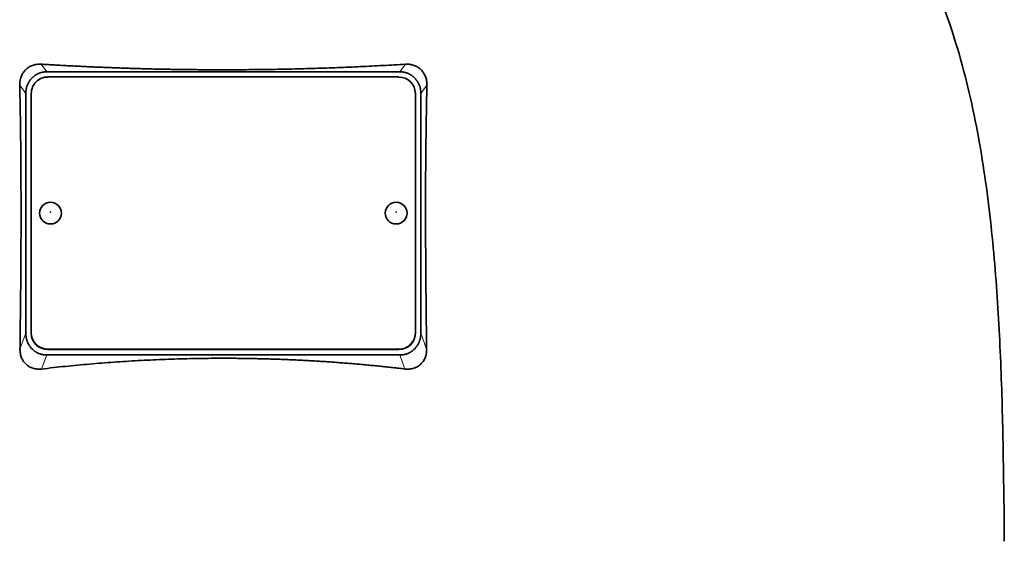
# Model space of a CAD drawing. Header units: millimetres. Extents: x 400 to 1291, y -2194 to 1779.
# Tile 30 of 31: x 1021 to 1200, y 1043 to 1138. Entities that reach past the tile are written whole.
import ezdxf

# ---------------------------------------------------------------- set-up
doc = ezdxf.new("R2010")
doc.units = ezdxf.units.MM
doc.layers.add('VSI344-454_TESTA', color=7, linetype='Continuous')

# ---------------------------------------------------------------- blocks, each defined once
blk = doc.blocks.new('SE3')
at = {"layer": 'VSI344-454_TESTA', "color": 4, "linetype": 'Continuous', "lineweight": 9}
for p, q in [((1025.76, 1128.14), (1024.73, 1129.54)), ((1091.15, 1129.54), (1090.12, 1128.14)), ((1021.94, 1124.17), (1020.83, 1125.68)), ((1095.05, 1125.68), (1093.94, 1124.17)), ((1020.88, 1077.59), (1021.94, 1080.5)), ((1093.94, 1080.5), (1095, 1077.59)), ((1025.94, 1077.57), (1025.94, 1077.51)), ((1089.94, 1077.51), (1089.94, 1077.57)), ((1024.82, 1073.97), (1025.76, 1076.53)), ((1090.12, 1076.53), (1091.05, 1073.97))]:
    blk.add_line(p, q, dxfattribs=at)
at = {"layer": 'VSI344-454_TESTA', "color": 7, "linetype": 'Continuous', "lineweight": 35}
for p, q in [((1023.2, 1127.14), (1022.94, 1126.88)), ((1025.76, 1128.14), (1090.12, 1128.14)), ((1089.94, 1127.2), (1025.94, 1127.2)), ((1092.94, 1126.88), (1092.68, 1127.14)), ((1021.94, 1124.17), (1021.94, 1080.5)), ((1022.94, 1124.22), (1022.94, 1080.55)), ((1092.94, 1080.55), (1092.94, 1124.22)), ((1093.94, 1124.17), (1093.94, 1080.5)), ((1022.94, 1080.49), (1022.94, 1080.55)), ((1092.94, 1080.55), (1092.94, 1080.49)), ((1022.94, 1077.79), (1023.21, 1077.51)), ((1025.94, 1077.57), (1089.94, 1077.57)), ((1025.94, 1077.51), (1089.94, 1077.51)), ((1092.66, 1077.51), (1092.94, 1077.79)), ((1025.76, 1076.53), (1090.12, 1076.53))]:
    blk.add_line(p, q, dxfattribs=at)
for centre, major_axis, start_param, end_param in [((1025.94, 1124.22), (3, 0), 1.570796, 3.141593), ((1089.94, 1124.22), (3, 0), 0, 1.570796), ((1025.94, 1080.55), (-3, 0), 0, 1.570796), ((1025.94, 1080.49), (3, 0), 3.141593, 4.712389), ((1089.94, 1080.55), (-3, 0), 1.570796, 3.141593), ((1089.94, 1080.49), (3, 0), 4.712389, 6.283185)]:
    blk.add_ellipse(centre, major_axis=major_axis, ratio=0.992546, start_param=start_param, end_param=end_param, dxfattribs=at)
for centre in [(1026.44, 1102.39), (1089.44, 1102.39)]:
    blk.add_ellipse(centre, major_axis=(2, 0), ratio=0.992546, dxfattribs=at)
at = {"layer": 'VSI344-454_TESTA', "color": 4, "linetype": 'Continuous', "lineweight": 9}
for centre in [(1026.44, 1102.57), (1089.44, 1102.57)]:
    blk.add_ellipse(centre, major_axis=(-0.0635, 0), ratio=0.992546, dxfattribs=at)
at = {"layer": 'VSI344-454_TESTA', "color": 7, "linetype": 'Continuous', "lineweight": 35}
for points, knots in [([(1173.2, 1178.98), (1174.66, 1174.12), (1178.62, 1164.27), (1185.88, 1149.12), (1192.07, 1132.76), (1195.81, 1116.23), (1198.03, 1100.09), (1199.28, 1084.12), (1199.95, 1068.24), (1200.16, 1054.47), (1200.29, 1045.92), (1200.29, 1042.56)], [0, 0, 0, 0, 0.117079, 0.240569, 0.360617, 0.476421, 0.590288, 0.703407, 0.816259, 0.929029, 1, 1, 1, 1]), ([(1020.83, 1125.68), (1020.83, 1125.75), (1020.82, 1125.89), (1020.83, 1126.11), (1020.86, 1126.32), (1020.89, 1126.53), (1020.93, 1126.73), (1020.98, 1126.93), (1021.04, 1127.12), (1021.18, 1127.49), (1021.44, 1127.99), (1021.92, 1128.57), (1022.4, 1128.94), (1022.82, 1129.18), (1023.17, 1129.32), (1023.53, 1129.44), (1023.92, 1129.51), (1024.32, 1129.55), (1024.6, 1129.54), (1024.73, 1129.54)], [0, 0, 0, 0, 0.035549, 0.070458, 0.104811, 0.138697, 0.172208, 0.205437, 0.238483, 0.271444, 0.392179, 0.509734, 0.62349, 0.681765, 0.74041, 0.802087, 0.865142, 0.932062, 1, 1, 1, 1]), ([(1024.73, 1129.54), (1025.08, 1129.51), (1025.78, 1129.47), (1026.84, 1129.41), (1027.89, 1129.35), (1028.95, 1129.29), (1030.01, 1129.23), (1031.07, 1129.18), (1032.13, 1129.13), (1033.2, 1129.08), (1034.26, 1129.03), (1035.33, 1128.98), (1036.4, 1128.94), (1037.47, 1128.9), (1038.54, 1128.86), (1039.61, 1128.82), (1040.69, 1128.78), (1041.76, 1128.75), (1042.84, 1128.72), (1043.91, 1128.69), (1044.99, 1128.66), (1046.07, 1128.64), (1047.15, 1128.62), (1048.23, 1128.6), (1049.3, 1128.58), (1050.38, 1128.56), (1051.46, 1128.55), (1052.54, 1128.54), (1053.62, 1128.53), (1054.7, 1128.52), (1055.78, 1128.52), (1056.86, 1128.51), (1058.28, 1128.51), (1060.03, 1128.51), (1062.12, 1128.53), (1064.21, 1128.55), (1066.31, 1128.57), (1068.4, 1128.61), (1070.48, 1128.65), (1072.57, 1128.71), (1074.65, 1128.77), (1076.74, 1128.83), (1078.81, 1128.91), (1080.88, 1128.99), (1082.95, 1129.09), (1085.01, 1129.19), (1087.06, 1129.29), (1089.11, 1129.41), (1090.47, 1129.49), (1091.15, 1129.54)], [0, 0, 0, 0, 0.016211, 0.032418, 0.048618, 0.064813, 0.081003, 0.097187, 0.113366, 0.129539, 0.145707, 0.161869, 0.178026, 0.194178, 0.210323, 0.226464, 0.242598, 0.258728, 0.274851, 0.29097, 0.307082, 0.323189, 0.339291, 0.355387, 0.371478, 0.387563, 0.403642, 0.419716, 0.435784, 0.451847, 0.467904, 0.483956, 0.500002, 0.531096, 0.562211, 0.593346, 0.624503, 0.65568, 0.686878, 0.718097, 0.749337, 0.780598, 0.811879, 0.843181, 0.874504, 0.905847, 0.937211, 0.968595, 1, 1, 1, 1]), ([(1091.15, 1129.54), (1091.21, 1129.54), (1091.35, 1129.55), (1091.56, 1129.54), (1091.76, 1129.53), (1092.03, 1129.5), (1092.35, 1129.44), (1092.71, 1129.32), (1093.06, 1129.18), (1093.48, 1128.94), (1093.96, 1128.57), (1094.44, 1127.99), (1094.73, 1127.43), (1094.91, 1126.93), (1095, 1126.52), (1095.05, 1126.11), (1095.05, 1125.82), (1095.05, 1125.68)], [0, 0, 0, 0, 0.03415, 0.067958, 0.101516, 0.134917, 0.197958, 0.259657, 0.318285, 0.37658, 0.490339, 0.607904, 0.728718, 0.794673, 0.861368, 0.929571, 1, 1, 1, 1]), ([(1020.88, 1077.59), (1020.89, 1078.29), (1020.91, 1079.66), (1020.93, 1081.71), (1020.95, 1083.73), (1020.98, 1085.71), (1021, 1088.31), (1021.03, 1091.48), (1021.05, 1095.2), (1021.07, 1098.79), (1021.07, 1102), (1021.07, 1104.85), (1021.06, 1107.39), (1021.05, 1109.87), (1021.03, 1112.29), (1021.01, 1114.66), (1020.99, 1116.98), (1020.95, 1119.23), (1020.92, 1121.44), (1020.87, 1123.58), (1020.84, 1124.99), (1020.83, 1125.68)], [0, 0, 0, 0, 0.042884, 0.085115, 0.126688, 0.167598, 0.207845, 0.287396, 0.364258, 0.438438, 0.509943, 0.563651, 0.616305, 0.667913, 0.718481, 0.768017, 0.816527, 0.864002, 0.910419, 0.955757, 1, 1, 1, 1]), ([(1095.05, 1125.68), (1095.04, 1125.31), (1095.03, 1124.58), (1095, 1123.46), (1094.98, 1122.33), (1094.96, 1121.18), (1094.94, 1120.02), (1094.92, 1118.84), (1094.9, 1117.65), (1094.89, 1116.44), (1094.87, 1115.21), (1094.84, 1112.48), (1094.81, 1108.14), (1094.8, 1102.27), (1094.82, 1096.27), (1094.85, 1091.28), (1094.89, 1087.18), (1094.92, 1084.07), (1094.96, 1080.86), (1094.99, 1078.69), (1095, 1077.59)], [0, 0, 0, 0, 0.02336, 0.047015, 0.070963, 0.095203, 0.119731, 0.144544, 0.169639, 0.195013, 0.220662, 0.246585, 0.366346, 0.49242, 0.612327, 0.739264, 0.80163, 0.865878, 0.932007, 1, 1, 1, 1]), ([(1024.82, 1073.97), (1024.76, 1073.96), (1024.62, 1073.94), (1024.41, 1073.94), (1024.21, 1073.94), (1023.94, 1073.95), (1023.62, 1074), (1023.12, 1074.12), (1022.56, 1074.37), (1021.97, 1074.8), (1021.49, 1075.36), (1021.19, 1075.9), (1021.03, 1076.39), (1020.94, 1076.77), (1020.88, 1077.18), (1020.88, 1077.45), (1020.88, 1077.59)], [0, 0, 0, 0, 0.034295, 0.068252, 0.101955, 0.13549, 0.200043, 0.26353, 0.385465, 0.503768, 0.621447, 0.741636, 0.803924, 0.867307, 0.933144, 1, 1, 1, 1]), ([(1095, 1077.59), (1095, 1077.52), (1095, 1077.38), (1094.99, 1077.18), (1094.97, 1076.97), (1094.93, 1076.71), (1094.85, 1076.39), (1094.73, 1076.02), (1094.57, 1075.68), (1094.31, 1075.26), (1093.92, 1074.8), (1093.33, 1074.37), (1092.76, 1074.12), (1092.27, 1074), (1091.87, 1073.94), (1091.47, 1073.93), (1091.19, 1073.95), (1091.05, 1073.97)], [0, 0, 0, 0, 0.033557, 0.066787, 0.099773, 0.132599, 0.195864, 0.258046, 0.318335, 0.378144, 0.495718, 0.614111, 0.73627, 0.799835, 0.864479, 0.931713, 1, 1, 1, 1]), ([(1091.05, 1073.97), (1090.68, 1074.01), (1089.93, 1074.1), (1088.8, 1074.23), (1087.67, 1074.35), (1086.54, 1074.47), (1085.41, 1074.58), (1084.27, 1074.69), (1083.14, 1074.8), (1082, 1074.9), (1080.86, 1074.99), (1079.72, 1075.08), (1078.58, 1075.17), (1077.44, 1075.25), (1076.3, 1075.33), (1075.16, 1075.4), (1074.01, 1075.47), (1072.87, 1075.53), (1071.72, 1075.59), (1070.57, 1075.64), (1069.43, 1075.69), (1068.28, 1075.74), (1067.13, 1075.78), (1065.98, 1075.81), (1064.83, 1075.84), (1063.68, 1075.87), (1062.54, 1075.89), (1061.39, 1075.9), (1060.24, 1075.92), (1059.09, 1075.92), (1057.58, 1075.93), (1055.72, 1075.92), (1053.5, 1075.89), (1051.27, 1075.85), (1049.05, 1075.79), (1046.83, 1075.71), (1044.62, 1075.61), (1042.4, 1075.5), (1040.19, 1075.37), (1037.98, 1075.22), (1035.77, 1075.06), (1033.57, 1074.87), (1031.38, 1074.67), (1029.19, 1074.46), (1027, 1074.22), (1025.55, 1074.05), (1024.82, 1073.97)], [0, 0, 0, 0, 0.017368, 0.034723, 0.052068, 0.069401, 0.086724, 0.104036, 0.121338, 0.13863, 0.155913, 0.173186, 0.19045, 0.207705, 0.224952, 0.242191, 0.259422, 0.276645, 0.293862, 0.311071, 0.328273, 0.34547, 0.36266, 0.379845, 0.397024, 0.414198, 0.431367, 0.448532, 0.465693, 0.48285, 0.500003, 0.533168, 0.566348, 0.599545, 0.63276, 0.665997, 0.699257, 0.732542, 0.765855, 0.799198, 0.832572, 0.865981, 0.899426, 0.93291, 0.966434, 1, 1, 1, 1])]:
    blk.add_open_spline(points, degree=3, knots=knots, dxfattribs=at)
for points in [[(1025.76, 1128.14), (1024.25, 1128.14), (1023.2, 1127.14)], [(1092.68, 1127.14), (1091.63, 1128.14), (1090.12, 1128.14)], [(1022.94, 1126.88), (1021.94, 1125.75), (1021.94, 1124.17)], [(1093.94, 1124.17), (1093.94, 1125.75), (1092.94, 1126.88)], [(1021.94, 1080.5), (1021.94, 1078.92), (1022.94, 1077.79)], [(1092.94, 1077.79), (1093.94, 1078.92), (1093.94, 1080.5)], [(1023.21, 1077.51), (1024.26, 1076.53), (1025.76, 1076.53)], [(1090.12, 1076.53), (1091.62, 1076.53), (1092.66, 1077.51)]]:
    blk.add_open_spline(points, degree=2, dxfattribs=at)

msp = doc.modelspace()

# ---------------------------------------------------------------- block references
msp.add_blockref('SE3', (0, 0))

doc.saveas('drawing.dxf')
